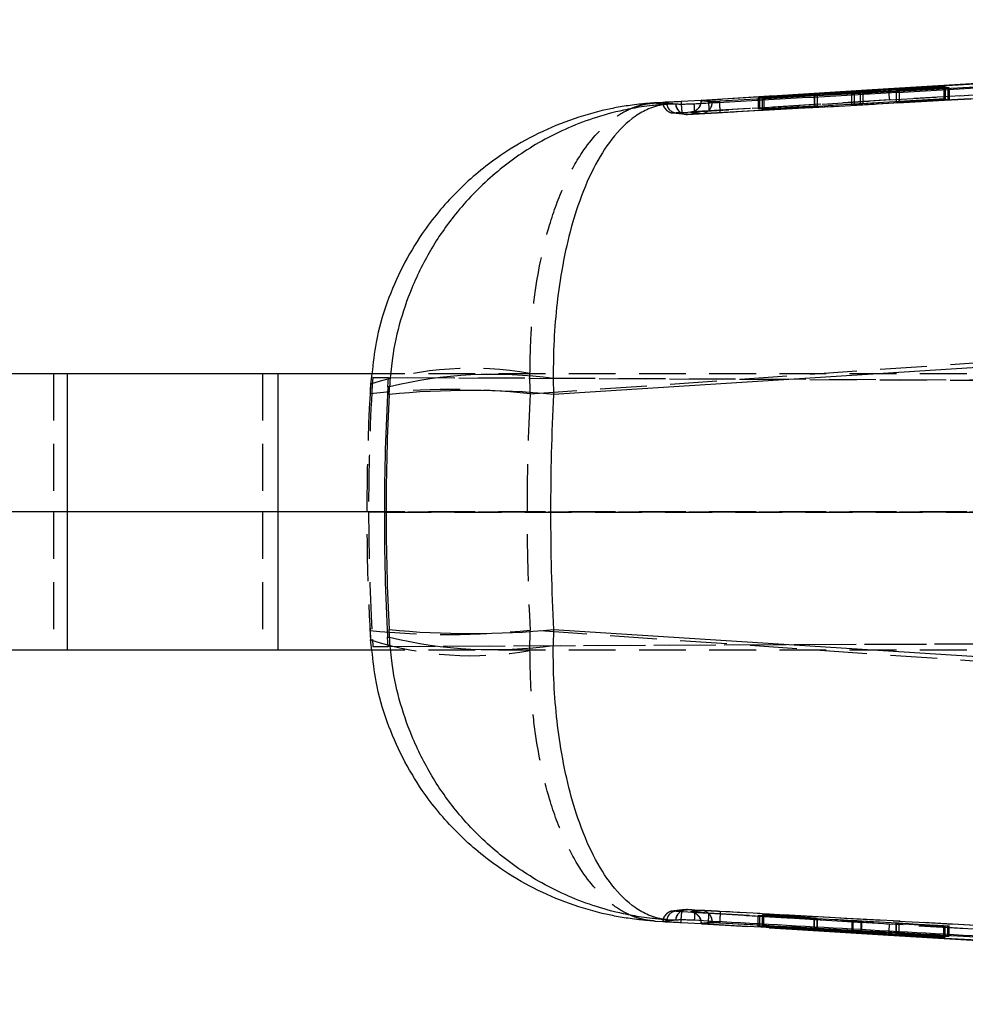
# Model space of a CAD drawing. Extents: x 32 to 413, y 26 to 297.
# Tile 3 of 20: x 166 to 192, y 27 to 53. Entities that reach past the tile are written whole.
import ezdxf

# ---------------------------------------------------------------- set-up
doc = ezdxf.new("R2010")
doc.units = 0
doc.linetypes.add('HIDDEN', pattern=[1.905, 1.27, -0.635])
doc.layers.get('0').update_dxf_attribs({"linetype": 'CONTINUOUS'})

msp = doc.modelspace()

# ---------------------------------------------------------------- linework, layer by layer
at = {"color": 7, "linetype": 'CONTINUOUS'}
for p, q in [((225.597422, 53.264939), (185.394924, 51.052882)), ((196.900394, 51.811596), (189.976465, 51.388981)), ((188.967787, 51.292594), (186.438039, 51.157861)), ((186.594661, 51.132277), (189.039912, 51.284727)), ((191.475436, 51.454005), (189.208951, 51.306616)), ((189.281206, 51.298596), (191.622112, 51.418344)), ((190.182395, 51.356904), (190.182395, 51.344695)), ((190.258648, 51.362468), (191.51571, 51.443927)), ((191.582609, 51.427671), (190.267585, 51.360265)), ((191.51571, 51.443927), (191.475436, 51.454005)), ((191.475436, 51.454005), (191.475436, 51.441317)), ((191.622112, 51.418344), (191.582609, 51.427671)), ((191.582609, 51.427671), (191.582609, 51.416323)), ((183.863535, 51.021742), (183.641009, 51.008276)), ((183.863535, 51.021742), (183.851734, 51.020298)), ((184.889711, 51.077689), (184.345983, 51.044389)), ((184.345983, 51.044389), (184.350353, 50.977672)), ((184.889711, 51.078576), (184.889711, 51.060963)), ((185.193464, 51.04279), (184.889786, 51.078496)), ((184.889786, 51.078496), (184.889786, 51.060781)), ((185.193464, 51.026297), (184.889786, 51.060771)), ((185.066178, 51.090379), (185.088154, 51.091708)), ((185.193464, 51.026297), (185.193222, 51.014136)), ((185.193464, 51.04279), (185.193464, 51.026297)), ((185.396112, 51.025938), (185.39476, 51.051454)), ((186.438039, 51.157861), (186.47908, 51.150942)), ((186.47908, 51.150942), (187.959157, 51.22953)), ((187.968314, 51.22767), (186.552089, 51.139015)), ((186.552089, 51.139015), (186.594661, 51.132277)), ((188.044164, 51.232974), (188.044164, 51.222647)), ((188.046392, 51.222786), (188.046392, 51.233223)), ((183.99138, 50.973036), (184.198264, 50.984459)), ((184.198264, 50.984459), (184.198908, 50.984376)), ((184.198908, 50.984376), (184.202284, 50.983203)), ((214.373115, 45.222836), (180.882573, 43.104126)), ((167.693661, 43.665051), (161.668332, 43.665051)), ((167.693661, 43.665051), (167.693661, 39.915051)), ((173.410371, 43.665051), (167.693661, 43.665051)), ((173.410371, 43.665051), (173.410371, 39.915051)), ((176.414851, 43.665051), (173.410371, 43.665051)), ((176.39181, 43.312416), (176.409293, 43.55841)), ((176.404934, 43.55841), (176.409293, 43.55841)), ((180.879403, 43.531509), (180.882573, 43.104126)), ((176.436197, 43.306931), (176.39181, 43.312416)), ((176.425658, 43.104126), (176.436197, 43.306931)), ((167.693661, 39.915051), (161.668332, 39.915051)), ((167.693661, 39.915051), (167.693661, 36.165051)), ((173.410371, 39.915051), (167.693661, 39.915051)), ((173.410371, 39.915051), (173.410371, 36.165051)), ((176.297028, 39.915051), (173.410371, 39.915051)), ((176.436197, 36.523171), (176.425658, 36.725976)), ((180.882573, 36.725976), (180.879403, 36.298593)), ((180.882573, 36.725976), (214.373115, 34.607266)), ((176.384747, 36.516802), (176.436197, 36.523171)), ((167.693661, 36.165051), (161.668332, 36.165051)), ((173.410371, 36.165051), (167.693661, 36.165051)), ((176.414851, 36.165051), (173.410371, 36.165051)), ((184.198264, 28.845643), (183.99138, 28.857066)), ((184.198908, 28.845726), (184.198264, 28.845643)), ((184.202287, 28.846899), (184.198908, 28.845726)), ((183.641009, 28.821826), (183.863535, 28.80836)), ((183.851741, 28.809803), (183.863535, 28.80836)), ((184.345983, 28.785713), (184.889711, 28.752398)), ((184.883505, 28.809638), (184.884887, 28.768973)), ((184.889711, 28.769139), (184.889711, 28.751543)), ((184.889786, 28.769331), (185.193464, 28.803805)), ((184.889786, 28.751606), (185.193464, 28.787312)), ((184.889786, 28.769331), (184.889786, 28.751606)), ((185.088154, 28.738394), (185.066178, 28.739723)), ((185.193222, 28.815901), (185.193464, 28.803809)), ((185.193464, 28.803809), (185.193464, 28.787312)), ((185.396116, 28.804279), (185.39476, 28.778648)), ((185.394924, 28.77722), (225.597422, 26.565163)), ((186.480179, 28.67944), (186.437089, 28.672297)), ((186.437089, 28.672297), (188.994039, 28.536138)), ((187.959786, 28.600856), (186.480179, 28.67944)), ((186.595611, 28.697772), (186.55407, 28.691305)), ((186.55407, 28.691305), (187.970314, 28.602634)), ((189.014863, 28.546967), (186.595611, 28.697772)), ((187.970314, 28.602634), (187.970314, 28.612079)), ((188.04764, 28.597165), (188.04764, 28.607259)), ((189.235382, 28.522106), (191.475321, 28.376362)), ((191.623889, 28.411897), (189.25596, 28.53311)), ((190.182499, 28.485682), (190.182499, 28.473182)), ((190.184899, 28.473492), (190.184899, 28.485559)), ((190.185752, 28.473182), (190.184899, 28.473492)), ((191.515338, 28.386214), (190.257888, 28.467695)), ((190.268461, 28.469802), (191.583097, 28.402419)), ((191.475321, 28.376362), (191.475321, 28.388807)), ((191.475321, 28.376362), (191.515338, 28.386214)), ((191.583097, 28.402419), (191.583097, 28.413986)), ((191.583097, 28.402419), (191.623889, 28.411897))]:
    msp.add_line(p, q, dxfattribs=at)
at = {"color": 7, "linetype": 'HIDDEN'}
for p, q in [((220.463496, 52.920852), (185.098093, 50.789768)), ((190.002441, 51.088977), (220.798973, 52.950872)), ((184.519559, 50.697694), (205.507565, 51.849105)), ((188.967787, 51.280231), (188.967787, 50.975945)), ((189.039912, 51.284727), (189.039912, 50.971181)), ((189.208951, 51.294682), (189.208951, 50.989231)), ((189.281206, 51.298596), (189.281206, 50.984484)), ((190.182395, 51.344695), (190.182395, 51.038505)), ((190.183282, 51.356965), (190.183282, 51.038662)), ((190.267585, 51.360265), (190.267585, 51.042244)), ((191.475436, 51.441317), (191.475436, 51.123683)), ((191.51571, 51.443927), (191.51571, 51.11828)), ((191.582609, 51.416323), (191.582609, 51.109306)), ((191.622112, 51.418344), (191.622112, 51.104007)), ((190.002441, 51.088977), (184.214324, 50.738471)), ((184.372209, 50.748144), (190.002441, 51.088977)), ((186.734863, 51.19069), (184.889711, 51.077689)), ((185.394924, 51.05151), (185.39476, 51.051454)), ((185.394924, 51.052882), (185.394924, 51.05151)), ((186.438039, 51.157861), (186.438039, 50.846911)), ((186.47908, 51.150942), (186.47908, 50.841408)), ((186.552089, 51.139015), (186.552089, 50.83162)), ((186.594661, 51.132277), (186.594661, 50.825912)), ((187.959157, 51.22953), (187.959157, 50.916979)), ((187.968314, 51.217918), (187.968314, 50.915633)), ((188.044164, 51.222647), (188.044164, 50.920527)), ((188.046392, 50.92082), (188.046392, 51.222786)), ((189.208951, 50.989231), (191.475436, 51.123683)), ((191.622112, 51.104007), (189.281206, 50.984484)), ((191.51571, 51.11828), (190.258648, 51.043586)), ((190.267585, 51.042244), (191.582609, 51.109306)), ((191.475436, 51.123683), (191.51571, 51.11828)), ((191.582609, 51.109306), (191.622112, 51.104007)), ((184.119645, 50.738469), (184.471946, 50.702524)), ((186.438039, 50.846911), (188.967787, 50.975945)), ((186.47908, 50.841408), (186.438039, 50.846911)), ((187.959157, 50.916979), (186.47908, 50.841408)), ((186.552089, 50.83162), (187.968314, 50.915633)), ((186.594661, 50.825912), (186.552089, 50.83162)), ((189.039912, 50.971181), (186.594661, 50.825912)), ((184.394739, 50.718419), (184.433896, 50.707367)), ((184.523001, 50.696806), (184.519559, 50.697694)), ((180.25133, 43.118863), (210.295994, 45.222836)), ((167.319519, 43.665051), (167.319519, 39.915051)), ((172.991333, 43.665051), (172.991333, 39.915051)), ((175.960608, 43.665051), (175.923139, 43.379002)), ((175.980188, 43.558416), (175.967432, 43.371938)), ((175.980188, 43.558416), (176.404934, 43.55841)), ((250.595029, 43.232742), (175.980188, 43.558416)), ((176.409293, 43.55841), (242.106151, 43.271585)), ((226.386625, 43.665051), (176.414851, 43.665051)), ((180.25133, 43.118863), (180.247772, 43.666748)), ((175.923139, 43.379002), (175.908267, 43.118863)), ((175.967432, 43.371938), (175.923139, 43.379002)), ((167.319519, 39.915051), (167.319519, 36.165051)), ((172.991333, 39.915051), (172.991333, 36.165051)), ((250.595029, 39.903052), (175.869275, 39.914442)), ((226.386625, 39.915051), (176.297028, 39.915051)), ((176.297028, 39.914442), (242.106151, 39.904409)), ((175.906587, 36.704481), (175.908267, 36.711239)), ((175.908267, 36.711239), (175.923139, 36.4511)), ((175.987836, 36.271686), (250.669178, 36.597654)), ((180.247772, 36.163354), (180.25133, 36.711239)), ((210.295994, 34.607266), (180.25133, 36.711239)), ((175.923139, 36.4511), (175.9746, 36.45929)), ((175.960608, 36.165051), (175.923139, 36.4511)), ((175.9746, 36.45929), (175.987836, 36.271686)), ((176.401645, 36.271692), (176.384747, 36.516802)), ((176.401645, 36.271692), (242.636789, 36.560864)), ((175.987836, 36.271686), (176.401645, 36.271692)), ((226.386625, 36.165051), (176.414851, 36.165051)), ((184.519559, 29.132408), (184.472725, 29.131394)), ((184.519559, 29.132408), (184.522983, 29.133288)), ((205.507565, 27.980997), (184.519559, 29.132408)), ((184.214324, 29.091631), (190.002441, 28.741125)), ((190.002441, 28.741125), (184.372209, 29.081958)), ((184.994928, 29.046637), (185.098093, 29.040334)), ((185.098093, 29.040334), (220.463496, 26.90925)), ((186.437089, 28.974583), (186.480179, 28.98067)), ((188.994039, 28.831771), (186.437089, 28.974583)), ((186.437089, 28.672297), (186.437089, 28.974583)), ((186.480179, 28.98067), (187.959786, 28.897904)), ((186.480179, 28.67944), (186.480179, 28.98067)), ((186.55407, 28.991109), (186.595611, 28.996979)), ((187.970314, 28.899265), (186.55407, 28.991109)), ((186.55407, 28.691305), (186.55407, 28.991109)), ((186.595611, 28.996979), (189.014863, 28.83994)), ((186.595611, 28.697772), (186.595611, 28.996979)), ((187.959786, 28.600856), (187.959786, 28.897904)), ((187.970314, 28.612079), (187.970314, 28.899265)), ((188.043229, 28.596954), (188.043229, 28.893644)), ((188.04764, 28.607259), (188.04764, 28.893636)), ((189.014863, 28.546967), (189.014863, 28.83994)), ((185.39476, 28.778648), (185.394924, 28.778592)), ((185.394924, 28.778592), (185.394924, 28.77722)), ((188.994039, 28.548265), (188.994039, 28.831771)), ((191.475321, 28.671965), (189.235382, 28.817228)), ((189.235382, 28.534215), (189.235382, 28.817228)), ((189.25596, 28.825399), (191.623889, 28.692943)), ((189.25596, 28.53311), (189.25596, 28.825399)), ((220.798973, 26.87923), (190.002441, 28.741125)), ((190.182499, 28.764753), (190.182499, 28.485682)), ((190.184899, 28.485559), (190.184899, 28.7648)), ((190.257888, 28.759253), (191.515338, 28.677615)), ((191.583097, 28.687182), (190.268461, 28.760593)), ((190.268461, 28.481281), (190.268461, 28.760593)), ((191.515338, 28.677615), (191.475321, 28.671965)), ((191.475321, 28.388807), (191.475321, 28.671965)), ((191.515338, 28.386214), (191.515338, 28.677615)), ((191.623889, 28.692943), (191.583097, 28.687182)), ((191.583097, 28.413986), (191.583097, 28.687182)), ((191.623889, 28.411897), (191.623889, 28.692943))]:
    msp.add_line(p, q, dxfattribs=at)
at = {"color": 8, "linetype": 'CONTINUOUS'}
for p, q in [((188.967787, 51.292594), (188.967787, 51.280231)), ((189.208951, 51.306616), (189.208951, 51.294682)), ((183.954284, 51.00834), (183.95267, 51.026013)), ((187.968314, 51.22767), (187.968314, 51.217918)), ((183.954239, 28.821383), (183.95267, 28.804089)), ((188.994039, 28.536138), (188.994039, 28.548265)), ((189.235382, 28.522106), (189.235382, 28.534215)), ((190.268461, 28.469802), (190.268461, 28.481281))]:
    msp.add_line(p, q, dxfattribs=at)
at = {"color": 7, "linetype": 'CONTINUOUS', "flags": 128}
for points in [[(189.976465, 51.388981), (189.386785, 51.352933), (186.956149, 51.204242), (186.734863, 51.19069)], [(184.889786, 51.060781), (184.884366, 51.003613), (184.882723, 50.995602)], [(184.882898, 28.833665), (184.884358, 28.826495), (184.889786, 28.769331)], [(186.737016, 28.639288), (187.348969, 28.601818), (189.976465, 28.441121)], [(189.976465, 28.441121), (190.575749, 28.404494), (193.0064, 28.256035), (196.900394, 28.018506)]]:
    msp.add_lwpolyline(points, dxfattribs=at)
at = {"color": 7, "linetype": 'HIDDEN', "flags": 128}
msp.add_lwpolyline([(184.889711, 28.752398), (184.918336, 28.750644), (186.737016, 28.639288)], dxfattribs=at)
at = {"color": 7, "linetype": 'HIDDEN'}
for centre, radius, start, end in [((192.934011, 51.49394), 2.959408, 182.0324761, 187.864974), ((184.155538, 51.039081), 0.304377, 183.5377234, 273.4467525), ((184.23148, 51.015222), 0.277282, 181.4222655, 266.4526414), ((184.889018, 51.026232), 0.304445, 273.2128089, 357.7229478), ((184.502772, 51.001581), 0.30435, 183.240741, 273.1618767), ((184.50599, 51.00053), 0.3042, 183.2652594, 273.2050427), ((184.58534, 51.060693), 0.304423, 273.4462042, 347.6538323), ((178.654593, 34.969112), 8.842347, 79.6199825, 107.9933134), ((178.079799, 23.270432), 19.966867, 83.7563479, 96.2436521), ((178.046431, 57.619002), 21.023704, 264.1581805, 276.0200699), ((178.654593, 44.86099), 8.842347, 252.0066866, 280.3800175), ((184.502792, 28.828512), 0.304371, 95.6691803, 176.757755), ((184.505974, 28.829584), 0.30418, 86.7953287, 176.736856), ((184.888995, 28.803842), 0.304466, 2.2699814, 86.7929683), ((184.155501, 28.791051), 0.304338, 86.5557573, 176.4674895), ((184.231508, 28.814817), 0.277347, 93.5522396, 178.6433738), ((184.585292, 28.769345), 0.304477, 12.1954106, 86.5566111), ((192.934011, 28.336162), 2.959408, 172.135026, 177.9675239)]:
    msp.add_arc(centre, radius, start, end, dxfattribs=at)
at = {"color": 7, "linetype": 'CONTINUOUS'}
for centre, radius, start, end in [((179.240269, 31.895232), 11.751158, 81.9818383, 103.8051613), ((178.654116, 19.892661), 23.318193, 84.516026, 95.483974), ((178.654116, 59.937441), 23.318193, 264.516026, 275.483974), ((179.240269, 47.93487), 11.751158, 256.1948387, 278.0181617)]:
    msp.add_arc(centre, radius, start, end, dxfattribs=at)
at = {"color": 7, "linetype": 'HIDDEN'}
for centre, major_axis, ratio, start_param, end_param in [((190.389539, 51.049887), (0.207144, 0.011382), 0.005608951, 3.048766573, 4.082613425), ((190.388118, 51.049799), (0.205902, 0.011314), 0.005608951, 2.250504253, 3.03960345), ((187.838613, 50.909404), (0.207779, 0.011417), 0.005608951, 6.136326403, 7.234749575), ((187.841032, 50.909548), (0.20571, 0.011303), 0.005608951, 5.379234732, 6.124417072), ((189.084232, 50.983282), (0.203493, 0.011181), 0.005608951, 4.102853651, 5.371800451), ((189.16601, 50.977214), (0.203132, 0.011161), 0.005608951, 0.967508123, 2.240211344), ((236.749941, 39.915051), (0, 60.9), 0.99968256, 1.51400246, 1.570806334), ((238.351323, 39.915051), (62.529643, 0), 0.973938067, 3.088960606, 3.194224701), ((238.351323, 39.915051), (0, 60.9), 0.955345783, 1.51816428, 1.623428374), ((236.74992, 39.915051), (-39.75966, 46.202379), 0.997884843, 0.861263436, 0.918028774), ((187.842402, 28.905983), (0.20571, -0.012364), 0.006044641, 5.320034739, 6.065217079), ((187.83986, 28.906124), (0.207779, -0.012488), 0.006044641, 6.07712641, 7.175549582), ((189.141085, 28.833322), (0.203493, -0.01223), 0.006044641, 4.043653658, 5.312600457), ((189.110381, 28.823769), (0.203132, -0.012209), 0.006044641, 0.90830813, 2.181011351), ((190.389643, 28.752304), (0.207144, -0.01245), 0.006044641, 2.98956658, 4.023413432), ((190.38812, 28.752385), (0.205902, -0.012375), 0.006044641, 2.19130426, 2.980403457)]:
    msp.add_ellipse(centre, major_axis=major_axis, ratio=ratio, start_param=start_param, end_param=end_param, dxfattribs=at)
at = {"color": 7, "linetype": 'CONTINUOUS'}
for centre, major_axis, ratio, start_param, end_param in [((237.161787, 39.915051), (0, 60.9), 0.999421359, 1.514981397, 1.570806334), ((235.616995, 39.915051), (0, 60.9), 0.973278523, 1.518406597, 1.623186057), ((235.616995, 39.915051), (0, 60.9), 0.899993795, 1.518406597, 1.623186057), ((237.161808, 39.915051), (36.940193, 48.478319), 0.997830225, 2.22089274, 2.276712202)]:
    msp.add_ellipse(centre, major_axis=major_axis, ratio=ratio, start_param=start_param, end_param=end_param, dxfattribs=at)
for points, knots in [([(185.088154, 51.091708), (185.219883, 51.099626), (186.161877, 51.156249), (190.344932, 51.407688), (202.001743, 52.108337), (212.848233, 52.760235), (220.453683, 53.217339)], [0, 0, 0, 0, 0.01117429, 0.079907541, 0.354840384, 1, 1, 1, 1]), ([(184.705198, 50.987215), (184.87053, 50.996486), (185.846561, 51.051212), (190.065407, 51.287413), (196.827956, 51.664201), (202.779962, 51.99281), (205.489013, 52.142376)], [0, 0, 0, 0, 0.023865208, 0.140887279, 0.60897537, 1, 1, 1, 1]), ([(189.208951, 51.306616), (189.189447, 51.305389), (189.150439, 51.302934), (189.080892, 51.298831), (189.017452, 51.295243), (188.982738, 51.293391), (188.967787, 51.292594)], [0, 0, 0, 0, 0.266151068, 0.532301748, 0.798566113, 1, 1, 1, 1]), ([(189.039912, 51.284727), (189.059257, 51.28593), (189.097947, 51.288335), (189.167267, 51.29238), (189.23096, 51.295949), (189.265991, 51.297794), (189.281206, 51.298596)], [0, 0, 0, 0, 0.265347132, 0.530699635, 0.796153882, 1, 1, 1, 1]), ([(190.183282, 51.356965), (190.187904, 51.357421), (190.197148, 51.358331), (190.229427, 51.360569), (190.252703, 51.362081), (190.258648, 51.362468)], [0, 0, 0, 0, 0.4268149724, 0.8536023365, 1, 1, 1, 1]), ([(190.267589, 51.360266), (190.250216, 51.359396), (190.215471, 51.357656), (190.184305, 51.356419), (190.18363, 51.356779), (190.183282, 51.356965)], [0, 0, 0, 0, 0.326219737, 0.652456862, 1, 1, 1, 1]), ([(183.641009, 51.008276), (183.635308, 51.007943), (183.628722, 51.007558), (183.619621, 51.007008), (183.609992, 51.006422), (183.590747, 51.005221), (183.556331, 51.002966), (183.498348, 50.998874), (183.400652, 50.991134), (183.235934, 50.975682), (182.95758, 50.942688), (182.602149, 50.885532), (181.989251, 50.755504), (180.860765, 50.411535), (179.495771, 49.69206), (178.222808, 48.612111), (177.160363, 47.338345), (176.44521, 45.93032), (176.060254, 44.61215), (175.990459, 43.948777), (175.960608, 43.665051)], [0, 0, 0, 0, 0.001527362, 0.001764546, 0.002438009, 0.004107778, 0.006921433, 0.011662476, 0.019653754, 0.033131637, 0.055906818, 0.094602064, 0.129324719, 0.223220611, 0.408487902, 0.532882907, 0.657222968, 0.834028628, 0.929013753, 1, 1, 1, 1]), ([(183.641009, 51.008276), (183.699178, 51.002113), (183.816772, 50.989652), (183.932765, 50.978614), (183.99138, 50.973036)], [0, 0, 0, 0, 0.494665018, 1, 1, 1, 1]), ([(183.851741, 51.020299), (183.85786, 51.019611), (183.891233, 51.015862), (184.006756, 51.003221), (184.116142, 50.992504), (184.198264, 50.984459)], [0, 0, 0, 0, 0.0529958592, 0.2890259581, 1, 1, 1, 1]), ([(183.95267, 51.026013), (183.925277, 51.024956), (183.886479, 51.023459), (183.868748, 51.022132), (183.863535, 51.021742)], [0, 0, 0, 0, 0.706049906, 1, 1, 1, 1]), ([(184.345983, 51.044389), (184.282854, 51.040815), (184.162872, 51.034022), (184.030758, 51.028915), (183.973361, 51.026782), (183.95267, 51.026013)], [0, 0, 0, 0, 0.415239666, 0.789203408, 1, 1, 1, 1]), ([(184.884753, 51.060911), (184.887515, 51.040551), (184.890495, 51.018582), (184.882813, 50.998606), (184.88225, 50.997142)], [0, 0, 0, 0, 0.926716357, 1, 1, 1, 1]), ([(184.889786, 51.078496), (184.891427, 51.078739), (184.89471, 51.079226), (184.928352, 51.081633), (184.979025, 51.084971), (185.028831, 51.0881), (185.058777, 51.089927), (185.066178, 51.090379)], [0, 0, 0, 0, 0.231275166, 0.462559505, 0.693622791, 0.924274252, 1, 1, 1, 1]), ([(185.394924, 51.052882), (185.372081, 51.051628), (185.326397, 51.049121), (185.265795, 51.045959), (185.220216, 51.043716), (185.197686, 51.042769), (185.194539, 51.042785), (185.193464, 51.04279)], [0, 0, 0, 0, 0.221084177, 0.442160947, 0.663424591, 0.885022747, 1, 1, 1, 1]), ([(185.39476, 51.051454), (185.380912, 51.049552), (185.344327, 51.044527), (185.28808, 51.037074), (185.236079, 51.030515), (185.20169, 51.026565), (185.196113, 51.02638), (185.193464, 51.026293)], [0, 0, 0, 0, 0.13508711, 0.356866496, 0.578401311, 0.799735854, 1, 1, 1, 1]), ([(187.959157, 51.22953), (187.976849, 51.230437), (188.012234, 51.232253), (188.041976, 51.233491), (188.048375, 51.23347), (188.044884, 51.233059), (188.044164, 51.232974)], [0, 0, 0, 0, 0.306892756, 0.61380599, 0.920410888, 1, 1, 1, 1]), ([(188.044164, 51.232974), (188.038275, 51.232471), (188.026497, 51.231465), (187.993527, 51.229273), (187.972066, 51.227908), (187.968314, 51.22767)], [0, 0, 0, 0, 0.452120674, 0.904203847, 1, 1, 1, 1]), ([(183.99138, 50.973036), (183.985787, 50.972711), (183.979252, 50.972332), (183.968564, 50.971691), (183.956222, 50.970941), (183.932653, 50.969454), (183.89282, 50.966797), (183.825967, 50.961921), (183.713741, 50.95256), (183.525174, 50.933514), (183.207336, 50.891946), (182.666106, 50.79358), (181.711219, 50.534102), (180.514732, 49.999813), (179.277943, 49.129386), (178.310547, 48.152392), (177.563518, 47.090387), (176.887125, 45.745519), (176.526017, 44.444203), (176.453215, 43.522412), (176.436197, 43.306931)], [0, 0, 0, 0, 0.001490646, 0.001741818, 0.002848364, 0.004780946, 0.00802456, 0.013469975, 0.022614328, 0.037983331, 0.063880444, 0.10783249, 0.18403707, 0.325715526, 0.450190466, 0.574614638, 0.675062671, 0.775484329, 0.947516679, 1, 1, 1, 1]), ([(183.99138, 50.973036), (183.988912, 50.972868), (183.986027, 50.972672), (183.981312, 50.972334), (183.97587, 50.971931), (183.96548, 50.971109), (183.947918, 50.969575), (183.918448, 50.966585), (183.869023, 50.960392), (183.786065, 50.946675), (183.646522, 50.914105), (183.409729, 50.831114), (182.994549, 50.598884), (182.480728, 50.09907), (181.959385, 49.264773), (181.560724, 48.316552), (181.262363, 47.277257), (181.00403, 45.953556), (180.88412, 44.664458), (180.880297, 43.746172), (180.879403, 43.531509)], [0, 0, 0, 0, 0.001490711, 0.001741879, 0.002846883, 0.0047786, 0.008021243, 0.013465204, 0.022607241, 0.037973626, 0.063867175, 0.107815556, 0.184018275, 0.325715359, 0.450189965, 0.574613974, 0.675061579, 0.775482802, 0.947515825, 1, 1, 1, 1]), ([(184.202284, 50.983203), (184.210688, 50.982083), (184.228298, 50.979735), (184.335985, 50.977092), (184.483542, 50.978056), (184.612722, 50.982283), (184.687321, 50.986262), (184.705198, 50.987215)], [0, 0, 0, 0, 0.233022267, 0.4882862, 0.709338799, 0.930349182, 1, 1, 1, 1]), ([(183.99138, 28.857066), (183.985787, 28.857391), (183.979252, 28.85777), (183.968564, 28.858411), (183.956222, 28.859161), (183.932653, 28.860648), (183.89282, 28.863305), (183.825967, 28.868181), (183.713741, 28.877542), (183.525174, 28.896587), (183.207336, 28.938156), (182.666106, 29.036522), (181.711219, 29.296), (180.514732, 29.830289), (179.277943, 30.700716), (178.310547, 31.67771), (177.563518, 32.739715), (176.887125, 34.084583), (176.526017, 35.385898), (176.453215, 36.30769), (176.436197, 36.523171)], [0, 0, 0, 0, 0.001490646, 0.001741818, 0.002848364, 0.004780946, 0.00802456, 0.013469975, 0.022614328, 0.037983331, 0.063880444, 0.10783249, 0.18403707, 0.325715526, 0.450190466, 0.574614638, 0.675062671, 0.775484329, 0.947516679, 1, 1, 1, 1]), ([(183.641009, 28.821826), (183.635308, 28.822159), (183.628722, 28.822544), (183.619621, 28.823094), (183.609992, 28.82368), (183.590747, 28.824881), (183.556331, 28.827136), (183.498348, 28.831228), (183.400652, 28.838968), (183.235934, 28.85442), (182.95758, 28.887414), (182.602149, 28.94457), (181.989251, 29.074598), (180.860765, 29.418567), (179.495771, 30.138042), (178.222808, 31.217991), (177.160363, 32.491757), (176.44521, 33.899782), (176.060254, 35.217952), (175.990459, 35.881325), (175.960608, 36.165051)], [0, 0, 0, 0, 0.001527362, 0.001764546, 0.002438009, 0.004107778, 0.006921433, 0.011662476, 0.019653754, 0.033131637, 0.055906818, 0.094602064, 0.129324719, 0.223220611, 0.408487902, 0.532882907, 0.657222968, 0.834028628, 0.929013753, 1, 1, 1, 1]), ([(183.99138, 28.857066), (183.988912, 28.857234), (183.986027, 28.85743), (183.981312, 28.857768), (183.97587, 28.858171), (183.96548, 28.858993), (183.947918, 28.860527), (183.918448, 28.863517), (183.869023, 28.86971), (183.786065, 28.883427), (183.646522, 28.915997), (183.409729, 28.998988), (182.994549, 29.231218), (182.480728, 29.731032), (181.959385, 30.565329), (181.560724, 31.513549), (181.262363, 32.552845), (181.00403, 33.876546), (180.88412, 35.165644), (180.880297, 36.08393), (180.879403, 36.298593)], [0, 0, 0, 0, 0.001490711, 0.001741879, 0.002846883, 0.0047786, 0.008021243, 0.013465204, 0.022607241, 0.037973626, 0.063867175, 0.107815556, 0.184018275, 0.325715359, 0.450189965, 0.574613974, 0.675061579, 0.775482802, 0.947515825, 1, 1, 1, 1]), ([(184.198264, 28.845643), (184.191661, 28.845014), (184.157795, 28.841786), (184.042283, 28.830538), (183.933377, 28.818688), (183.851734, 28.809804)], [0, 0, 0, 0, 0.057159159, 0.293189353, 1, 1, 1, 1]), ([(184.705607, 28.842864), (184.640175, 28.845927), (184.517671, 28.85166), (184.363645, 28.853007), (184.256234, 28.851274), (184.209768, 28.8487), (184.203902, 28.847288), (184.202284, 28.846899)], [0, 0, 0, 0, 0.253199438, 0.4740515, 0.694902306, 0.915788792, 1, 1, 1, 1]), ([(205.489013, 27.687726), (205.297313, 27.698292), (204.294871, 27.753544), (200.049474, 27.98785), (193.313306, 28.361179), (187.388049, 28.692755), (184.705607, 28.842863)], [0, 0, 0, 0, 0.027670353, 0.144694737, 0.612792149, 1, 1, 1, 1]), ([(183.863535, 28.80836), (183.871933, 28.807772), (183.890856, 28.806447), (183.930577, 28.804932), (183.95267, 28.804089)], [0, 0, 0, 0, 0.443772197, 1, 1, 1, 1]), ([(183.95267, 28.804089), (183.98593, 28.802864), (184.057317, 28.800234), (184.198189, 28.794282), (184.300438, 28.788353), (184.345983, 28.785713)], [0, 0, 0, 0, 0.3260460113, 0.6998036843, 1, 1, 1, 1]), ([(185.066178, 28.739723), (185.050887, 28.74066), (185.01316, 28.742972), (184.959463, 28.746396), (184.914754, 28.749412), (184.891848, 28.751148), (184.890372, 28.751475), (184.889786, 28.751606)], [0, 0, 0, 0, 0.1568378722, 0.3869556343, 0.6172339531, 0.8478870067, 1, 1, 1, 1]), ([(220.453676, 26.612763), (220.32189, 26.620684), (219.379844, 26.677305), (215.196759, 26.928714), (203.540068, 27.629312), (192.693582, 28.281258), (185.088154, 28.738394)], [0, 0, 0, 0, 0.01117923, 0.079912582, 0.35484559, 1, 1, 1, 1]), ([(185.193464, 28.803809), (185.196113, 28.803722), (185.20169, 28.803537), (185.236079, 28.799587), (185.28808, 28.793028), (185.344327, 28.785575), (185.380912, 28.78055), (185.39476, 28.778648)], [0, 0, 0, 0, 0.200264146, 0.421598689, 0.643133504, 0.86491289, 1, 1, 1, 1]), ([(185.193464, 28.787312), (185.196563, 28.787265), (185.202781, 28.787171), (185.24005, 28.785434), (185.293454, 28.782716), (185.348543, 28.779777), (185.383134, 28.77787), (185.394924, 28.77722)], [0, 0, 0, 0, 0.22035589, 0.442248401, 0.664021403, 0.885481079, 1, 1, 1, 1]), ([(188.043229, 28.596954), (188.036014, 28.597209), (188.021582, 28.59772), (187.986223, 28.599471), (187.963734, 28.600649), (187.959786, 28.600856)], [0, 0, 0, 0, 0.4519050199, 0.903801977, 1, 1, 1, 1]), ([(187.970314, 28.602634), (187.987062, 28.601552), (188.020557, 28.599388), (188.046341, 28.597418), (188.049526, 28.596846), (188.044299, 28.596936), (188.043229, 28.596954)], [0, 0, 0, 0, 0.307116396, 0.614251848, 0.921028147, 1, 1, 1, 1]), ([(188.994039, 28.536138), (189.014086, 28.535065), (189.054182, 28.532918), (189.123943, 28.528926), (189.186929, 28.525169), (189.220696, 28.523034), (189.235382, 28.522106)], [0, 0, 0, 0, 0.265171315, 0.530338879, 0.795736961, 1, 1, 1, 1]), ([(189.25596, 28.53311), (189.235765, 28.53418), (189.195375, 28.536319), (189.125432, 28.540282), (189.062734, 28.543981), (189.029289, 28.546067), (189.014863, 28.546967)], [0, 0, 0, 0, 0.265957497, 0.531916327, 0.798091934, 1, 1, 1, 1]), ([(190.184899, 28.473492), (190.190869, 28.473334), (190.20281, 28.473019), (190.237743, 28.471372), (190.2622, 28.470122), (190.268461, 28.469802)], [0, 0, 0, 0, 0.426620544, 0.853218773, 1, 1, 1, 1]), ([(190.257892, 28.467695), (190.24107, 28.468802), (190.207425, 28.471017), (190.193746, 28.472181), (190.186907, 28.472762)], [0, 0, 0, 0, 0.499987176, 1, 1, 1, 1])]:
    msp.add_open_spline(points, degree=3, knots=knots, dxfattribs=at)
at = {"color": 7, "linetype": 'HIDDEN'}
for points, knots in [([(225.596975, 53.258547), (218.891098, 52.892374), (205.490186, 52.16062), (192.089731, 51.421014), (185.394924, 51.05151)], [0, 0, 0, 0, 0.5004045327, 1, 1, 1, 1]), ([(185.408734, 50.747453), (192.103689, 51.116971), (205.50449, 51.856607), (218.905745, 52.588412), (225.611817, 52.954611)], [0, 0, 0, 0, 0.499593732, 1, 1, 1, 1]), ([(205.507565, 51.849105), (202.805051, 51.701008), (195.877168, 51.321363), (188.949552, 50.937034), (184.724346, 50.702629)], [0, 0, 0, 0, 0.390092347, 1, 1, 1, 1]), ([(180.247772, 43.666748), (180.253515, 44.040264), (180.265134, 44.795993), (180.410627, 46.191101), (180.703833, 47.566971), (181.161925, 48.803844), (181.727567, 49.836994), (182.350393, 50.510678), (182.871081, 50.814125), (183.155614, 50.922318), (183.321195, 50.966851), (183.451255, 50.989991), (183.528352, 50.999618), (183.57412, 51.003909), (183.601298, 51.005954), (183.617438, 51.006994), (183.62646, 51.007516), (183.630977, 51.007763), (183.635243, 51.00799), (183.638334, 51.008143), (183.641009, 51.008276)], [0, 0, 0, 0, 0.091687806, 0.185510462, 0.358170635, 0.477745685, 0.601088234, 0.782030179, 0.873720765, 0.907616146, 0.945405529, 0.967646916, 0.980808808, 0.98861226, 0.993241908, 0.995989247, 0.997619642, 0.998277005, 0.998508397, 1, 1, 1, 1]), ([(184.88225, 50.997142), (184.874091, 50.975862), (184.863169, 50.947375), (184.845169, 50.893241), (184.80702, 50.849405), (184.75603, 50.806095), (184.706944, 50.780355), (184.668457, 50.767335), (184.642956, 50.761799), (184.630975, 50.759883), (184.624959, 50.759083), (184.621263, 50.758666), (184.621245, 50.758684), (184.629437, 50.759432), (184.647918, 50.760784), (184.658803, 50.761581)], [0, 0, 0, 0, 0.121518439, 0.162670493, 0.302750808, 0.42120644, 0.519386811, 0.595774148, 0.638457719, 0.663659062, 0.6848442, 0.713082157, 0.761368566, 0.859459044, 1, 1, 1, 1]), ([(184.889786, 51.060781), (184.889785, 51.060781), (184.888513, 51.06078), (184.895161, 51.06263), (184.92401, 51.067783), (184.973512, 51.075968), (185.024383, 51.083986), (185.056511, 51.0889), (185.066178, 51.090379)], [0, 0, 0, 0, 0.000203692, 0.208415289, 0.438853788, 0.669581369, 0.900583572, 1, 1, 1, 1]), ([(185.088154, 51.091708), (185.090371, 51.052451), (185.094842, 50.973285), (185.09896, 50.873188), (185.100491, 50.802981), (185.098892, 50.794172), (185.098093, 50.789768)], [0, 0, 0, 0, 0.2469273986, 0.4979513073, 0.7489754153, 1, 1, 1, 1]), ([(185.408734, 50.747453), (185.408828, 50.752218), (185.409015, 50.761747), (185.40602, 50.832276), (185.401534, 50.924668), (185.397764, 50.995084), (185.396112, 51.025938)], [0, 0, 0, 0, 0.26455889, 0.529119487, 0.793679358, 1, 1, 1, 1]), ([(184.173833, 50.735254), (184.175056, 50.735468), (184.17749, 50.735895), (184.202083, 50.737615), (184.214324, 50.738471)], [0, 0, 0, 0, 0.502263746, 1, 1, 1, 1]), ([(184.519559, 50.697694), (184.512769, 50.698374), (184.47882, 50.701771), (184.363539, 50.713561), (184.255115, 50.72596), (184.173837, 50.735254)], [0, 0, 0, 0, 0.058907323, 0.294536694, 1, 1, 1, 1]), ([(184.214324, 50.738471), (184.229926, 50.739479), (184.261299, 50.741506), (184.318889, 50.74492), (184.356868, 50.747216), (184.372209, 50.748144)], [0, 0, 0, 0, 0.370970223, 0.745925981, 1, 1, 1, 1]), ([(184.350353, 50.977672), (184.350924, 50.968864), (184.353682, 50.92633), (184.358942, 50.858775), (184.365107, 50.790596), (184.369675, 50.753535), (184.371452, 50.749754), (184.372209, 50.748144)], [0, 0, 0, 0, 0.066413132, 0.320709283, 0.575006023, 0.81905784, 1, 1, 1, 1]), ([(184.658803, 50.761544), (184.64538, 50.760587), (184.606621, 50.757825), (184.604818, 50.757217), (184.603639, 50.75682)], [0, 0, 0, 0, 0.34632993, 1, 1, 1, 1]), ([(184.603646, 50.756821), (184.610432, 50.755988), (184.644363, 50.751824), (184.745157, 50.739775), (184.839198, 50.729543), (184.90608, 50.722266)], [0, 0, 0, 0, 0.067337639, 0.336688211, 1, 1, 1, 1]), ([(185.098093, 50.789768), (185.055206, 50.787162), (184.95527, 50.78109), (184.81337, 50.772104), (184.703788, 50.764901), (184.670206, 50.762395), (184.658803, 50.761544)], [0, 0, 0, 0, 0.230218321, 0.536456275, 0.842599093, 1, 1, 1, 1]), ([(184.724346, 50.702629), (184.724126, 50.702993), (184.723685, 50.703721), (184.722181, 50.72034), (184.720118, 50.74764), (184.717514, 50.785637), (184.714483, 50.832493), (184.711152, 50.8864), (184.708002, 50.939018), (184.70602, 50.973264), (184.705213, 50.987216)], [0, 0, 0, 0, 0.13008058, 0.260160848, 0.390241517, 0.520322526, 0.650403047, 0.78048481, 0.91056502, 1, 1, 1, 1]), ([(184.906084, 50.722266), (184.912662, 50.722353), (184.926507, 50.722537), (185.012004, 50.726485), (185.141601, 50.733041), (185.282269, 50.740503), (185.373936, 50.745541), (185.408734, 50.747453)], [0, 0, 0, 0, 0.2003673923, 0.4217084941, 0.6430769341, 0.8645107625, 1, 1, 1, 1]), ([(184.47474, 50.703361), (184.449289, 50.704393), (184.414334, 50.705811), (184.39216, 50.720638), (184.38613, 50.72467)], [0, 0, 0, 0, 0.728100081, 1, 1, 1, 1]), ([(184.724346, 50.702629), (184.712517, 50.701996), (184.678039, 50.700152), (184.623207, 50.697884), (184.56984, 50.696406), (184.532401, 50.696036), (184.526115, 50.696551), (184.522997, 50.696806)], [0, 0, 0, 0, 0.117079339, 0.341276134, 0.563678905, 0.783649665, 1, 1, 1, 1]), ([(175.922781, 43.394573), (175.920655, 43.364204), (175.914455, 43.275647), (175.90988, 43.18511), (175.906874, 43.125621)], [0, 0, 0, 0, 0.342937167, 1, 1, 1, 1]), ([(175.899461, 36.839972), (175.905627, 36.714901), (175.912344, 36.57867), (175.921598, 36.445774), (175.922356, 36.434887)], [0, 0, 0, 0, 0.918074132, 1, 1, 1, 1]), ([(183.641009, 28.821826), (183.638334, 28.821959), (183.635243, 28.822112), (183.630977, 28.822339), (183.62646, 28.822586), (183.617438, 28.823108), (183.601298, 28.824147), (183.57412, 28.826193), (183.528352, 28.830484), (183.451255, 28.840111), (183.321195, 28.863251), (183.155615, 28.907784), (182.87108, 29.015978), (182.350398, 29.319414), (181.733375, 29.986859), (181.166601, 31.015982), (180.706629, 32.249957), (180.412252, 33.631486), (180.265717, 35.025505), (180.253799, 35.781209), (180.247772, 36.163354)], [0, 0, 0, 0, 0.001491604, 0.001722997, 0.00238036, 0.004010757, 0.006758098, 0.011387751, 0.019191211, 0.032353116, 0.054594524, 0.092383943, 0.126279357, 0.217970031, 0.398912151, 0.518543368, 0.641829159, 0.814489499, 0.906190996, 1, 1, 1, 1]), ([(184.472665, 29.131183), (184.431339, 29.127193), (184.314036, 29.115866), (184.195905, 29.100614), (184.119392, 29.090735)], [0, 0, 0, 0, 0.352305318, 1, 1, 1, 1]), ([(184.173781, 29.094841), (184.180568, 29.095641), (184.214499, 29.099642), (184.329727, 29.112886), (184.438223, 29.124043), (184.519559, 29.132408)], [0, 0, 0, 0, 0.0588976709, 0.2944883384, 1, 1, 1, 1]), ([(184.389457, 29.10459), (184.39869, 29.110878), (184.426631, 29.129906), (184.470243, 29.12576), (184.499442, 29.122984)], [0, 0, 0, 0, 0.33046277, 1, 1, 1, 1]), ([(184.419721, 29.121266), (184.419412, 29.121186), (184.414129, 29.119816), (184.407027, 29.117384), (184.40036, 29.114777), (184.398509, 29.114053)], [0, 0, 0, 0, 0.042993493, 0.734364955, 1, 1, 1, 1]), ([(184.522979, 29.133289), (184.524061, 29.133442), (184.527195, 29.133886), (184.550044, 29.133988), (184.595718, 29.133074), (184.656184, 29.130997), (184.70157, 29.12865), (184.724346, 29.127473)], [0, 0, 0, 0, 0.115034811, 0.333016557, 0.553085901, 0.775731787, 1, 1, 1, 1]), ([(184.906032, 29.107831), (184.89924, 29.107108), (184.865284, 29.103496), (184.76446, 29.092527), (184.670445, 29.081275), (184.603579, 29.073272)], [0, 0, 0, 0, 0.06733317, 0.336665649, 1, 1, 1, 1]), ([(184.724606, 29.127459), (184.724369, 29.127096), (184.723894, 29.12637), (184.72234, 29.109753), (184.720238, 29.082455), (184.717614, 29.044459), (184.714589, 28.997603), (184.711276, 28.943695), (184.708175, 28.891074), (184.706234, 28.856826), (184.705444, 28.842873)], [0, 0, 0, 0, 0.130079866, 0.260161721, 0.390241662, 0.520323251, 0.650401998, 0.780483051, 0.910564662, 1, 1, 1, 1]), ([(184.724346, 29.127473), (187.426748, 28.977402), (194.354343, 28.592698), (201.282208, 28.212738), (205.507565, 27.980997)], [0, 0, 0, 0, 0.390092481, 1, 1, 1, 1]), ([(185.408734, 29.082649), (185.373936, 29.084561), (185.282269, 29.089599), (185.1416, 29.097061), (185.012007, 29.103617), (184.92625, 29.107577), (184.912563, 29.107749), (184.906028, 29.107831)], [0, 0, 0, 0, 0.135239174, 0.356264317, 0.577224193, 0.798156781, 1, 1, 1, 1]), ([(184.071276, 29.081684), (184.062486, 29.079573), (184.026786, 29.070999), (183.963826, 29.032958), (183.896407, 28.96088), (183.856182, 28.878865), (183.856416, 28.82618), (183.856491, 28.809482)], [0, 0, 0, 0, 0.072876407, 0.295961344, 0.577727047, 0.866159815, 1, 1, 1, 1]), ([(184.214324, 29.091631), (184.202156, 29.092482), (184.177843, 29.094182), (184.175137, 29.094621), (184.173785, 29.09484)], [0, 0, 0, 0, 0.500463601, 1, 1, 1, 1]), ([(184.372209, 29.081958), (184.356868, 29.082886), (184.318889, 29.085182), (184.261299, 29.088596), (184.229926, 29.090623), (184.214324, 29.091631)], [0, 0, 0, 0, 0.254074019, 0.629029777, 1, 1, 1, 1]), ([(184.345983, 28.785713), (184.347992, 28.817239), (184.352173, 28.882818), (184.358932, 28.971631), (184.36511, 29.039428), (184.369674, 29.07658), (184.371452, 29.080352), (184.372209, 29.081958)], [0, 0, 0, 0, 0.20138979, 0.418920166, 0.636451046, 0.845218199, 1, 1, 1, 1]), ([(184.603587, 29.073272), (184.606824, 29.072761), (184.613638, 29.071684), (184.689364, 29.066201), (184.811947, 29.05809), (184.922592, 29.05105), (184.986991, 29.047121), (184.994928, 29.046637)], [0, 0, 0, 0, 0.223638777, 0.47077175, 0.717966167, 0.9652374, 1, 1, 1, 1]), ([(184.994928, 29.04663), (184.935965, 29.050302), (184.81855, 29.057614), (184.692746, 29.06602), (184.632814, 29.070285), (184.617224, 29.071856), (184.626119, 29.070908), (184.637866, 29.069181), (184.665198, 29.06387), (184.716312, 29.046553), (184.771225, 29.016675), (184.797781, 28.983639), (184.806578, 28.972697)], [0, 0, 0, 0, 0.2179714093, 0.4340467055, 0.6178804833, 0.7181329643, 0.7448840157, 0.7626309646, 0.7854515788, 0.8516264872, 0.9508544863, 1, 1, 1, 1]), ([(184.806578, 28.972697), (184.819304, 28.959342), (184.85598, 28.920855), (184.883193, 28.861018), (184.883455, 28.817909), (184.883505, 28.809638)], [0, 0, 0, 0, 0.300439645, 0.865787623, 1, 1, 1, 1]), ([(185.088154, 28.738394), (185.090371, 28.777651), (185.094842, 28.856817), (185.09896, 28.956914), (185.100491, 29.027121), (185.098892, 29.03593), (185.098093, 29.040334)], [0, 0, 0, 0, 0.2469273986, 0.4979513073, 0.7489754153, 1, 1, 1, 1]), ([(185.408734, 29.082649), (185.408828, 29.077884), (185.409015, 29.068355), (185.40602, 28.997826), (185.401537, 28.905469), (185.397767, 28.835093), (185.396116, 28.804279)], [0, 0, 0, 0, 0.2646280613, 0.5292578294, 0.7938868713, 1, 1, 1, 1]), ([(225.611817, 26.875491), (218.905745, 27.24169), (205.50449, 27.973495), (192.103689, 28.713131), (185.408734, 29.082649)], [0, 0, 0, 0, 0.500406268, 1, 1, 1, 1]), ([(185.066178, 28.739723), (185.056511, 28.741202), (185.024383, 28.746116), (184.973512, 28.754134), (184.92401, 28.762319), (184.895161, 28.767472), (184.888513, 28.769322), (184.889785, 28.769321), (184.889786, 28.769321)], [0, 0, 0, 0, 0.099416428, 0.330418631, 0.561146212, 0.791584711, 0.999796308, 1, 1, 1, 1]), ([(185.394924, 28.778592), (192.089731, 28.409088), (205.490186, 27.669482), (218.891098, 26.937728), (225.596975, 26.571555)], [0, 0, 0, 0, 0.499595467, 1, 1, 1, 1])]:
    msp.add_open_spline(points, degree=3, knots=knots, dxfattribs=at)

doc.saveas('drawing.dxf')
